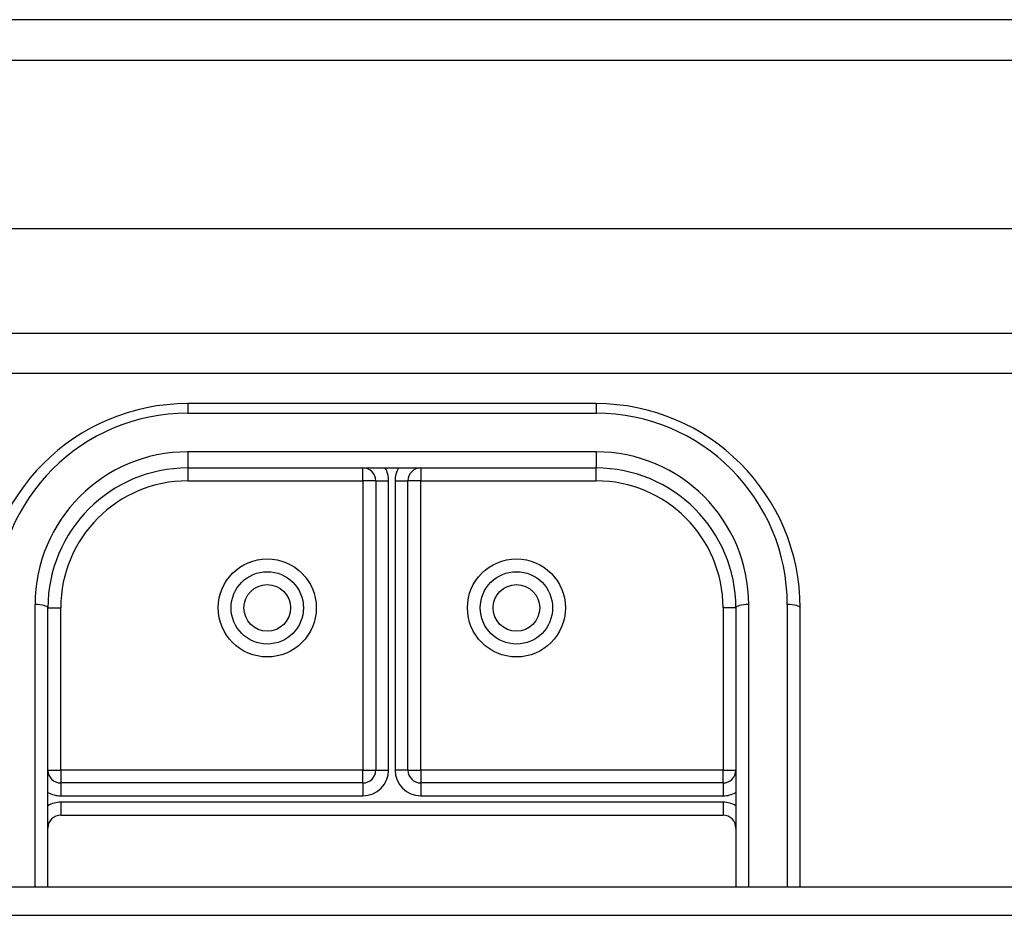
# Model space of a CAD drawing. Header units: inches. Extents: x 40 to 100, y 24.2 to 48.5.
# Tile 57 of 83: x 75.1 to 77.5, y 45.1 to 47.3. Entities that reach past the tile are written whole.
import ezdxf

# ---------------------------------------------------------------- set-up
doc = ezdxf.new("R2010")
doc.units = ezdxf.units.IN
doc.header["$MEASUREMENT"] = 0
doc.layers.add('Visible Edges(ANSI)', color=7, linetype='Continuous', lineweight=25)
doc.layers.add('Visible Tangent Edges(ANSI)', color=7, linetype='Continuous', lineweight=25)

msp = doc.modelspace()

# ---------------------------------------------------------------- linework, layer by layer
at = {"layer": 'Visible Edges(ANSI)'}
for p, q in [((99.9459, 47.3342), (40.1439, 47.3342)), ((99.3362, 46.8224), (40.7535, 46.8224)), ((99.1477, 46.4681), (40.942, 46.4681)), ((76.5449, 46.3943), (75.5449, 46.3943)), ((75.5449, 46.2368), (76.5449, 46.2368)), ((76.0055, 46.2053), (76.0055, 45.4971)), ((76.0842, 45.4971), (76.0842, 46.2053)), ((75.2023, 45.2114), (75.2023, 45.8943)), ((76.8874, 45.8943), (76.8874, 45.2114)), ((77.0449, 45.2114), (77.0449, 45.8943)), ((75.974, 45.4656), (75.2338, 45.4656)), ((76.8559, 45.4656), (76.1157, 45.4656)), ((75.2338, 45.3869), (76.8559, 45.3869)), ((53.5449, 45.2114), (98.5449, 45.2114))]:
    msp.add_line(p, q, dxfattribs=at)
for centre in [(75.7397, 45.8943), (76.35, 45.8943)]:
    msp.add_circle(centre, 0.0886, dxfattribs=at)
for centre, radius, start, end in [((75.5449, 45.8943), 0.5, 90, 180), ((76.5449, 45.8943), 0.5, 0, 90), ((75.5449, 45.8943), 0.3425, 90, 180), ((75.974, 46.2053), 0.0315, 0, 90), ((76.1157, 46.2053), 0.0315, 90, 180), ((76.5449, 45.8943), 0.3425, 0, 90), ((75.2338, 45.4971), 0.0315, 180, 270), ((75.974, 45.4971), 0.0315, 270, 0), ((76.1157, 45.4971), 0.0315, 180, 270), ((76.8559, 45.4971), 0.0315, 270, 0), ((75.2338, 45.3554), 0.0315, 90, 180), ((76.8559, 45.3554), 0.0315, 0, 90)]:
    msp.add_arc(centre, radius, start, end, dxfattribs=at)
at = {"layer": 'Visible Tangent Edges(ANSI)'}
for p, q in [((40.1439, 47.2352), (99.9459, 47.2352)), ((40.812, 46.5671), (99.2777, 46.5671)), ((75.5449, 46.3943), (75.5449, 46.3708)), ((76.5449, 46.3943), (76.5449, 46.3708)), ((75.5449, 46.3708), (76.5449, 46.3708)), ((76.5449, 46.2763), (75.5449, 46.2763)), ((75.5449, 46.2763), (75.5449, 46.2368)), ((76.5449, 46.2763), (76.5449, 46.2368)), ((75.5449, 46.2368), (75.5449, 46.2053)), ((75.974, 46.2053), (75.974, 46.2368)), ((76.1157, 46.2368), (76.1157, 46.2053)), ((76.5449, 46.2053), (76.5449, 46.2368)), ((75.5449, 46.2053), (75.974, 46.2053)), ((75.974, 46.2053), (75.974, 45.4971)), ((76.0055, 46.2053), (75.974, 46.2053)), ((76.0055, 46.2053), (76.037, 46.2053)), ((76.037, 45.4971), (76.037, 46.2053)), ((76.0527, 46.2053), (76.0527, 45.4971)), ((76.0527, 46.2053), (76.0842, 46.2053)), ((76.1157, 46.2053), (76.0842, 46.2053)), ((76.1157, 46.2053), (76.5449, 46.2053)), ((76.1157, 45.4971), (76.1157, 46.2053)), ((75.1708, 45.9023), (75.1708, 45.2114)), ((75.2023, 45.8943), (75.2338, 45.8943)), ((75.2338, 45.4971), (75.2338, 45.8943)), ((76.8559, 45.8943), (76.8559, 45.4971)), ((76.8874, 45.8943), (76.8559, 45.8943)), ((76.9189, 45.2114), (76.9189, 45.9023)), ((77.0134, 45.9023), (77.0134, 45.2114)), ((75.2023, 45.4971), (75.2338, 45.4971)), ((75.974, 45.4971), (75.2338, 45.4971)), ((75.2338, 45.4971), (75.2338, 45.4656)), ((75.974, 45.4656), (75.974, 45.4971)), ((75.974, 45.4971), (76.0055, 45.4971)), ((76.0055, 45.4971), (76.037, 45.4971)), ((76.0842, 45.4971), (76.0527, 45.4971)), ((76.0842, 45.4971), (76.1157, 45.4971)), ((76.8559, 45.4971), (76.1157, 45.4971)), ((76.1157, 45.4971), (76.1157, 45.4656)), ((76.8559, 45.4971), (76.8874, 45.4971)), ((76.8559, 45.4656), (76.8559, 45.4971)), ((75.2338, 45.4656), (75.2338, 45.4341)), ((75.974, 45.4656), (75.974, 45.4341)), ((76.1157, 45.4656), (76.1157, 45.4341)), ((76.8559, 45.4656), (76.8559, 45.4341)), ((75.2338, 45.4341), (75.974, 45.4341)), ((76.1157, 45.4341), (76.8559, 45.4341)), ((75.2338, 45.4184), (75.2338, 45.3869)), ((76.8559, 45.4184), (75.2338, 45.4184)), ((76.8559, 45.4184), (76.8559, 45.3869)), ((53.5449, 45.1417), (98.5449, 45.1417))]:
    msp.add_line(p, q, dxfattribs=at)
for centre, radius in [((75.7397, 45.8943), 0.1201), ((76.35, 45.8943), 0.1201), ((75.7397, 45.8943), 0.0571), ((76.35, 45.8943), 0.0571)]:
    msp.add_circle(centre, radius, dxfattribs=at)
for centre, radius, start, end in [((75.5449, 45.9023), 0.4685, 90, 180), ((76.5449, 45.9023), 0.4685, 0, 90), ((75.5449, 45.9023), 0.374, 90, 180), ((76.5449, 45.9023), 0.374, 0, 90), ((75.974, 46.2053), 0.063, 0, 30), ((76.1157, 46.2053), 0.063, 150, 180), ((75.5449, 45.8943), 0.311, 90, 180), ((76.5449, 45.8943), 0.311, 0, 90), ((75.974, 45.4971), 0.063, 270, 0), ((76.1157, 45.4971), 0.063, 180, 270), ((75.2338, 45.4971), 0.063, 240, 270), ((76.8559, 45.4971), 0.063, 270, 300), ((75.2338, 45.3554), 0.063, 90, 120), ((76.8559, 45.3554), 0.063, 60, 90)]:
    msp.add_arc(centre, radius, start, end, dxfattribs=at)
for centre, major_axis, start_param, end_param in [((75.1708, 45.8943), (0.0315, 0), 0, 1.570796), ((76.9189, 45.8943), (-0.0315, 0), 4.712389, 6.283185), ((77.0134, 45.8943), (0.0315, 0), 0, 1.570796)]:
    msp.add_ellipse(centre, major_axis=major_axis, ratio=0.254784, start_param=start_param, end_param=end_param, dxfattribs=at)

doc.saveas('drawing.dxf')
